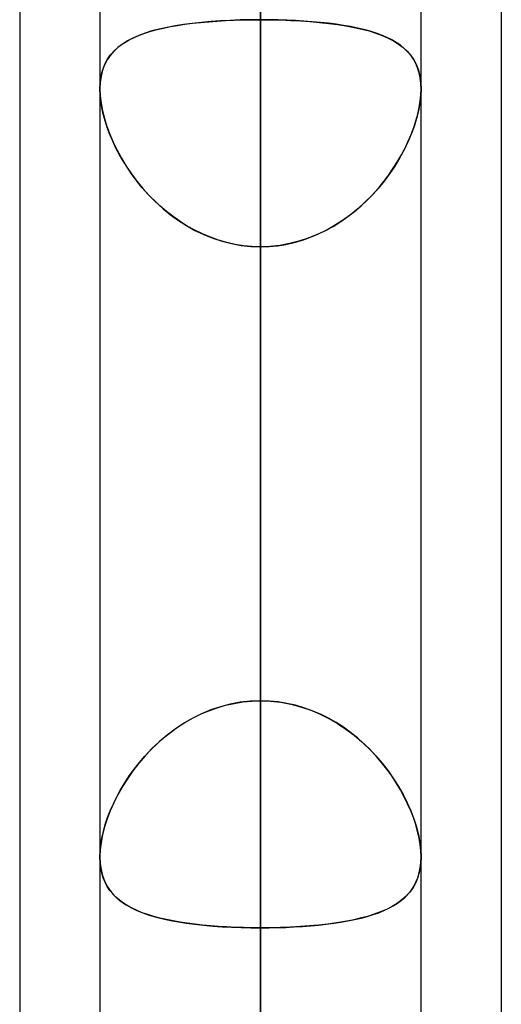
# Model space of a CAD drawing. Header units: millimetres. Extents: x -82 to 97, y -215 to 215.
# Tile 14 of 81: x 41.62 to 44, y -105.94 to -101.08. Entities that reach past the tile are written whole.
import ezdxf

# ---------------------------------------------------------------- set-up
doc = ezdxf.new("R2010")
doc.units = ezdxf.units.MM
doc.layers.add('MAIN-1', color=7, linetype='Continuous')
doc.layers.add('MAIN-2', color=7, linetype='Continuous')

msp = doc.modelspace()

# ---------------------------------------------------------------- linework, layer by layer
at = {"layer": 'MAIN-1'}
for p, q in [((42.0188, 0), (42.0188, -108.7738)), ((43.6038, -108.8839), (43.6038, 0)), ((42.8112, -109.3184), (42.8112, 0)), ((44, -57.1029), (44, -109.5547)), ((41.6225, -57.4771), (41.6225, -108.9024)), ((43.6038, -105.2169), (43.6037, -105.2182)), ((43.6037, -105.2182), (43.6037, -105.2194)), ((43.6038, -105.212), (43.6038, -105.2133)), ((43.6038, -105.2133), (43.6038, -105.2145)), ((43.6038, -105.2145), (43.6038, -105.2157)), ((43.6038, -105.2157), (43.6038, -105.2169))]:
    msp.add_line(p, q, dxfattribs=at)
at = {"layer": 'MAIN-2'}
for p, q in [((42.8112, 0), (42.8112, -109.3184)), ((42.8112, 0), (42.8112, -108.1031)), ((42.8112, -108.1031), (42.8112, 0)), ((42.8112, -108.2555), (42.8112, -79.8366)), ((42.8112, -80.9584), (42.8112, -109.8405)), ((42.8112, -120.6185), (42.8112, -88.5862)), ((42.8112, -89.7078), (42.8112, -122.2035)), ((42.8112, -104.4415), (42.8112, -96.8192)), ((42.8112, -96.8192), (42.8112, -104.4415)), ((42.8112, -132.9815), (42.8112, -97.3343)), ((42.8112, -98.4558), (42.8112, -134.5665)), ((42.8112, -98.4558), (42.8112, -106.0814)), ((42.8112, -106.0814), (42.8112, -98.4558)), ((42.8112, -108.1031), (42.8112, -100.4781)), ((42.8112, -100.4781), (42.8112, -108.1031)), ((42.402, -101.1074), (42.4385, -101.1019)), ((42.4747, -101.0973), (42.4313, -101.1029)), ((42.4385, -101.1019), (42.4763, -101.0971)), ((42.5197, -101.0924), (42.4747, -101.0973)), ((42.4763, -101.0971), (42.5154, -101.0928)), ((42.5154, -101.0928), (42.5556, -101.0891)), ((42.5661, -101.0883), (42.5197, -101.0924)), ((42.5556, -101.0891), (42.5966, -101.0861)), ((42.6138, -101.085), (42.5661, -101.0883)), ((42.5966, -101.0861), (42.6384, -101.0836)), ((42.6623, -101.0824), (42.6138, -101.085)), ((42.6384, -101.0836), (42.6808, -101.0816)), ((42.7114, -101.0806), (42.6623, -101.0824)), ((42.6808, -101.0816), (42.7238, -101.0803)), ((42.7611, -101.0795), (42.7114, -101.0806)), ((42.7238, -101.0803), (42.7673, -101.0795)), ((42.8112, -101.0792), (42.7611, -101.0795)), ((42.7673, -101.0795), (42.8112, -101.0792)), ((42.8112, -101.0792), (42.8614, -101.0795)), ((42.8112, -104.4415), (42.8112, -101.0792)), ((42.8552, -101.0795), (42.8112, -101.0792)), ((42.8112, -101.0792), (42.8112, -104.4415)), ((42.8987, -101.0803), (42.8552, -101.0795)), ((42.8614, -101.0795), (42.9111, -101.0806)), ((42.9417, -101.0816), (42.8987, -101.0803)), ((42.9111, -101.0806), (42.9602, -101.0824)), ((42.9841, -101.0836), (42.9417, -101.0816)), ((42.9602, -101.0824), (43.0087, -101.085)), ((43.0259, -101.0861), (42.9841, -101.0836)), ((43.0087, -101.085), (43.0564, -101.0883)), ((43.0669, -101.0891), (43.0259, -101.0861)), ((43.0564, -101.0883), (43.1028, -101.0924)), ((43.1071, -101.0928), (43.0669, -101.0891)), ((43.1028, -101.0924), (43.1478, -101.0973)), ((43.1462, -101.0971), (43.1071, -101.0928)), ((43.184, -101.1019), (43.1462, -101.0971)), ((43.1478, -101.0973), (43.1912, -101.1029)), ((43.2205, -101.1074), (43.184, -101.1019)), ((42.2419, -101.1454), (42.2103, -101.157)), ((42.2132, -101.1559), (42.2407, -101.1458)), ((42.2407, -101.1458), (42.2699, -101.1366)), ((42.2756, -101.1349), (42.2419, -101.1454)), ((42.2699, -101.1366), (42.3007, -101.1281)), ((42.3116, -101.1255), (42.2756, -101.1349)), ((42.3007, -101.1281), (42.3331, -101.1205)), ((42.3497, -101.117), (42.3116, -101.1255)), ((42.3331, -101.1205), (42.3668, -101.1136)), ((42.3896, -101.1095), (42.3497, -101.117)), ((42.3668, -101.1136), (42.402, -101.1074)), ((42.4313, -101.1029), (42.3896, -101.1095)), ((43.1912, -101.1029), (43.2329, -101.1095)), ((43.2557, -101.1136), (43.2205, -101.1074)), ((43.2329, -101.1095), (43.2729, -101.117)), ((43.2894, -101.1205), (43.2557, -101.1136)), ((43.2729, -101.117), (43.3109, -101.1255)), ((43.3218, -101.1281), (43.2894, -101.1205)), ((43.3109, -101.1255), (43.3469, -101.1349)), ((43.3526, -101.1366), (43.3218, -101.1281)), ((43.3469, -101.1349), (43.3806, -101.1454)), ((43.3818, -101.1458), (43.3526, -101.1366)), ((43.3806, -101.1454), (43.4122, -101.157)), ((43.4093, -101.1559), (43.3818, -101.1458)), ((42.1296, -101.1992), (42.1074, -101.2161)), ((42.1205, -101.2057), (42.141, -101.1917)), ((42.1542, -101.1838), (42.1296, -101.1992)), ((42.141, -101.1917), (42.1633, -101.1788)), ((42.1811, -101.1698), (42.1542, -101.1838)), ((42.1633, -101.1788), (42.1874, -101.1668)), ((42.2103, -101.157), (42.1811, -101.1698)), ((42.1874, -101.1668), (42.2132, -101.1559)), ((43.4351, -101.1668), (43.4093, -101.1559)), ((43.4122, -101.157), (43.4414, -101.1698)), ((43.4592, -101.1788), (43.4351, -101.1668)), ((43.4414, -101.1698), (43.4683, -101.1838)), ((43.4815, -101.1917), (43.4592, -101.1788)), ((43.4683, -101.1838), (43.4929, -101.1992)), ((43.502, -101.2057), (43.4815, -101.1917)), ((43.4929, -101.1992), (43.5151, -101.2161)), ((42.0874, -101.2347), (42.0697, -101.2552)), ((42.0699, -101.2549), (42.085, -101.2372)), ((42.085, -101.2372), (42.1018, -101.2209)), ((42.1074, -101.2161), (42.0874, -101.2347)), ((42.1018, -101.2209), (42.1205, -101.2057)), ((43.5206, -101.2209), (43.502, -101.2057)), ((43.5151, -101.2161), (43.5351, -101.2347)), ((43.5375, -101.2372), (43.5206, -101.2209)), ((43.5351, -101.2347), (43.5528, -101.2552)), ((43.5526, -101.2549), (43.5375, -101.2372)), ((42.0358, -101.317), (42.0452, -101.2947)), ((42.0545, -101.2776), (42.0418, -101.3022)), ((42.0452, -101.2947), (42.0566, -101.2741)), ((42.0697, -101.2552), (42.0545, -101.2776)), ((42.0566, -101.2741), (42.0699, -101.2549)), ((43.5659, -101.2741), (43.5526, -101.2549)), ((43.5528, -101.2552), (43.568, -101.2776)), ((43.5773, -101.2947), (43.5659, -101.2741)), ((43.568, -101.2776), (43.5807, -101.3022)), ((43.5867, -101.317), (43.5773, -101.2947)), ((42.023, -101.3666), (42.0284, -101.341)), ((42.0318, -101.329), (42.0245, -101.358)), ((42.0284, -101.341), (42.0358, -101.317)), ((42.0418, -101.3022), (42.0318, -101.329)), ((43.5807, -101.3022), (43.5907, -101.329)), ((43.5941, -101.341), (43.5867, -101.317)), ((43.5907, -101.329), (43.598, -101.358)), ((43.5995, -101.3666), (43.5941, -101.341)), ((42.0202, -101.3889), (42.0187, -101.4217)), ((42.0187, -101.4217), (42.0198, -101.3935)), ((42.0198, -101.3935), (42.023, -101.3666)), ((42.0245, -101.358), (42.0202, -101.3889)), ((43.598, -101.358), (43.6023, -101.3889)), ((43.6027, -101.3935), (43.5995, -101.3666)), ((43.6023, -101.3889), (43.6038, -101.4217)), ((43.6038, -101.4217), (43.6027, -101.3935)), ((42.0197, -101.4508), (42.0187, -101.4217)), ((42.0187, -101.4217), (42.0201, -101.4557)), ((43.6038, -101.4217), (43.6024, -101.4557)), ((43.6028, -101.4508), (43.6038, -101.4217)), ((42.0228, -101.4812), (42.0197, -101.4508)), ((42.0201, -101.4557), (42.0243, -101.4914)), ((42.0279, -101.5127), (42.0228, -101.4812)), ((42.0243, -101.4914), (42.0312, -101.5287)), ((43.5982, -101.4914), (43.5913, -101.5287)), ((43.5946, -101.5127), (43.5997, -101.4812)), ((43.6024, -101.4557), (43.5982, -101.4914)), ((43.5997, -101.4812), (43.6028, -101.4508)), ((42.035, -101.5452), (42.0279, -101.5127)), ((42.0312, -101.5287), (42.0407, -101.5669)), ((43.5913, -101.5287), (43.5817, -101.5669)), ((43.5875, -101.5452), (43.5946, -101.5127)), ((42.0441, -101.5783), (42.035, -101.5452)), ((42.0407, -101.5669), (42.0528, -101.6057)), ((42.0549, -101.6117), (42.0441, -101.5783)), ((43.5676, -101.6117), (43.5784, -101.5783)), ((43.5817, -101.5669), (43.5696, -101.6057)), ((43.5784, -101.5783), (43.5875, -101.5452)), ((42.0528, -101.6057), (42.0674, -101.6449)), ((42.0676, -101.6454), (42.0549, -101.6117)), ((43.5549, -101.6454), (43.5676, -101.6117)), ((43.5696, -101.6057), (43.5551, -101.6449)), ((42.0674, -101.6449), (42.0843, -101.6843)), ((42.0819, -101.6792), (42.0676, -101.6454)), ((42.0979, -101.7129), (42.0819, -101.6792)), ((42.0843, -101.6843), (42.1035, -101.7237)), ((43.5382, -101.6843), (43.519, -101.7237)), ((43.5246, -101.7129), (43.5406, -101.6792)), ((43.5551, -101.6449), (43.5382, -101.6843)), ((43.5406, -101.6792), (43.5549, -101.6454)), ((42.1155, -101.7464), (42.0979, -101.7129)), ((42.1035, -101.7237), (42.1248, -101.7628)), ((43.519, -101.7237), (43.4977, -101.7628)), ((43.507, -101.7464), (43.5246, -101.7129)), ((42.1347, -101.7796), (42.1155, -101.7464)), ((42.1248, -101.7628), (42.1483, -101.8015)), ((42.1556, -101.8127), (42.1347, -101.7796)), ((43.4669, -101.8127), (43.4878, -101.7796)), ((43.4977, -101.7628), (43.4742, -101.8015)), ((43.4878, -101.7796), (43.507, -101.7464)), ((42.1483, -101.8015), (42.1739, -101.8395)), ((42.1781, -101.8453), (42.1556, -101.8127)), ((43.4444, -101.8453), (43.4669, -101.8127)), ((43.4742, -101.8015), (43.4486, -101.8395)), ((42.1739, -101.8395), (42.2015, -101.8766)), ((42.2022, -101.8775), (42.1781, -101.8453)), ((42.2015, -101.8766), (42.231, -101.9127)), ((42.2279, -101.9091), (42.2022, -101.8775)), ((43.421, -101.8766), (43.3915, -101.9127)), ((43.3946, -101.9091), (43.4203, -101.8775)), ((43.4203, -101.8775), (43.4444, -101.8453)), ((43.4486, -101.8395), (43.421, -101.8766)), ((42.2553, -101.9398), (42.2279, -101.9091)), ((42.231, -101.9127), (42.2624, -101.9474)), ((43.3915, -101.9127), (43.3601, -101.9474)), ((43.3672, -101.9398), (43.3946, -101.9091)), ((42.2841, -101.9695), (42.2553, -101.9398)), ((42.2624, -101.9474), (42.2957, -101.9807)), ((42.3145, -101.9982), (42.2841, -101.9695)), ((43.308, -101.9982), (43.3384, -101.9695)), ((43.3601, -101.9474), (43.3268, -101.9807)), ((43.3384, -101.9695), (43.3672, -101.9398)), ((42.2957, -101.9807), (42.3307, -102.0124)), ((42.3464, -102.0255), (42.3145, -101.9982)), ((42.3307, -102.0124), (42.3675, -102.0422)), ((42.3796, -102.0514), (42.3464, -102.0255)), ((43.2429, -102.0514), (43.2761, -102.0255)), ((43.2918, -102.0124), (43.255, -102.0422)), ((43.2761, -102.0255), (43.308, -101.9982)), ((43.3268, -101.9807), (43.2918, -102.0124)), ((42.3675, -102.0422), (42.406, -102.0701)), ((42.4141, -102.0756), (42.3796, -102.0514)), ((42.406, -102.0701), (42.4462, -102.0958)), ((43.2165, -102.0701), (43.1763, -102.0958)), ((43.2084, -102.0756), (43.2429, -102.0514)), ((43.255, -102.0422), (43.2165, -102.0701)), ((42.4498, -102.098), (42.4141, -102.0756)), ((42.4462, -102.0958), (42.4879, -102.1191)), ((42.4867, -102.1185), (42.4498, -102.098)), ((42.5247, -102.137), (42.4867, -102.1185)), ((42.4879, -102.1191), (42.5311, -102.1398)), ((43.1346, -102.1191), (43.0914, -102.1398)), ((43.0978, -102.137), (43.1358, -102.1185)), ((43.1763, -102.0958), (43.1346, -102.1191)), ((43.1358, -102.1185), (43.1727, -102.098)), ((43.1727, -102.098), (43.2084, -102.0756)), ((42.5638, -102.1534), (42.5247, -102.137)), ((42.5311, -102.1398), (42.5756, -102.1578)), ((42.6037, -102.1674), (42.5638, -102.1534)), ((42.5756, -102.1578), (42.6212, -102.1728)), ((42.6443, -102.179), (42.6037, -102.1674)), ((42.9782, -102.179), (43.0188, -102.1674)), ((43.0469, -102.1578), (43.0013, -102.1728)), ((43.0188, -102.1674), (43.0587, -102.1534)), ((43.0914, -102.1398), (43.0469, -102.1578)), ((43.0587, -102.1534), (43.0978, -102.137)), ((42.6212, -102.1728), (42.6679, -102.1846)), ((42.6854, -102.1882), (42.6443, -102.179)), ((42.6679, -102.1846), (42.7152, -102.1932)), ((42.727, -102.1948), (42.6854, -102.1882)), ((42.7152, -102.1932), (42.7631, -102.1984)), ((42.7689, -102.1988), (42.727, -102.1948)), ((42.7631, -102.1984), (42.8112, -102.2001)), ((42.8112, -102.2001), (42.7689, -102.1988)), ((42.8594, -102.1984), (42.8112, -102.2001)), ((42.8112, -102.2001), (42.8536, -102.1988)), ((42.8112, -102.2001), (42.8112, -105.5624)), ((42.8112, -102.2001), (42.8112, -109.8222)), ((42.8112, -105.5624), (42.8112, -102.2001)), ((42.8112, -109.8222), (42.8112, -102.2001)), ((42.8536, -102.1988), (42.8955, -102.1948)), ((42.9072, -102.1932), (42.8594, -102.1984)), ((42.8955, -102.1948), (42.9371, -102.1882)), ((42.9546, -102.1846), (42.9072, -102.1932)), ((42.9371, -102.1882), (42.9782, -102.179)), ((43.0013, -102.1728), (42.9546, -102.1846)), ((42.6384, -104.4638), (42.6808, -104.4541)), ((42.7114, -104.4489), (42.6623, -104.458)), ((42.6808, -104.4541), (42.7238, -104.4471)), ((42.7611, -104.4433), (42.7114, -104.4489)), ((42.7238, -104.4471), (42.7673, -104.4429)), ((42.8112, -104.4415), (42.7611, -104.4433)), ((42.7673, -104.4429), (42.8112, -104.4415)), ((42.8552, -104.4429), (42.8112, -104.4415)), ((42.8112, -104.4415), (42.8614, -104.4433)), ((42.8987, -104.4471), (42.8552, -104.4429)), ((42.8614, -104.4433), (42.9111, -104.4489)), ((42.9417, -104.4541), (42.8987, -104.4471)), ((42.9111, -104.4489), (42.9602, -104.458)), ((42.9841, -104.4638), (42.9417, -104.4541)), ((42.5154, -104.508), (42.5556, -104.4908)), ((42.5661, -104.4867), (42.5197, -104.5061)), ((42.5556, -104.4908), (42.5966, -104.476)), ((42.6138, -104.4706), (42.5661, -104.4867)), ((42.5966, -104.476), (42.6384, -104.4638)), ((42.6623, -104.458), (42.6138, -104.4706)), ((42.9602, -104.458), (43.0087, -104.4706)), ((43.0259, -104.476), (42.9841, -104.4638)), ((43.0087, -104.4706), (43.0564, -104.4867)), ((43.0669, -104.4908), (43.0259, -104.476)), ((43.0564, -104.4867), (43.1028, -104.5061)), ((43.1071, -104.508), (43.0669, -104.4908)), ((42.4313, -104.5535), (42.3896, -104.5811)), ((42.402, -104.5725), (42.4385, -104.549)), ((42.4747, -104.5284), (42.4313, -104.5535)), ((42.4385, -104.549), (42.4763, -104.5275)), ((42.5197, -104.5061), (42.4747, -104.5284)), ((42.4763, -104.5275), (42.5154, -104.508)), ((43.1028, -104.5061), (43.1478, -104.5284)), ((43.1462, -104.5275), (43.1071, -104.508)), ((43.184, -104.549), (43.1462, -104.5275)), ((43.1478, -104.5284), (43.1912, -104.5535)), ((43.2205, -104.5725), (43.184, -104.549)), ((43.1912, -104.5535), (43.2329, -104.5811)), ((42.3331, -104.6248), (42.3668, -104.5978)), ((42.3896, -104.5811), (42.3497, -104.6112)), ((42.3668, -104.5978), (42.402, -104.5725)), ((43.2557, -104.5978), (43.2205, -104.5725)), ((43.2329, -104.5811), (43.2729, -104.6112)), ((43.2894, -104.6248), (43.2557, -104.5978)), ((42.3116, -104.6435), (42.2756, -104.6775)), ((42.3007, -104.6534), (42.3331, -104.6248)), ((42.3497, -104.6112), (42.3116, -104.6435)), ((43.2729, -104.6112), (43.3109, -104.6435)), ((43.3218, -104.6534), (43.2894, -104.6248)), ((43.3109, -104.6435), (43.3469, -104.6775)), ((42.2407, -104.7144), (42.2699, -104.6833)), ((42.2756, -104.6775), (42.2419, -104.7131)), ((42.2699, -104.6833), (42.3007, -104.6534)), ((43.3526, -104.6833), (43.3218, -104.6534)), ((43.3469, -104.6775), (43.3806, -104.7131)), ((43.3818, -104.7144), (43.3526, -104.6833)), ((42.1874, -104.7793), (42.2132, -104.7464)), ((42.2419, -104.7131), (42.2103, -104.7499)), ((42.2132, -104.7464), (42.2407, -104.7144)), ((43.3806, -104.7131), (43.4122, -104.7499)), ((43.4093, -104.7464), (43.3818, -104.7144)), ((43.4351, -104.7793), (43.4093, -104.7464)), ((42.1811, -104.7877), (42.1542, -104.8263)), ((42.1633, -104.8128), (42.1874, -104.7793)), ((42.2103, -104.7499), (42.1811, -104.7877)), ((43.4122, -104.7499), (43.4414, -104.7877)), ((43.4592, -104.8128), (43.4351, -104.7793)), ((43.4414, -104.7877), (43.4683, -104.8263)), ((42.1542, -104.8263), (42.1296, -104.8653)), ((42.141, -104.8467), (42.1633, -104.8128)), ((43.4815, -104.8467), (43.4592, -104.8128)), ((43.4683, -104.8263), (43.4929, -104.8653)), ((42.1018, -104.9153), (42.1205, -104.881)), ((42.1296, -104.8653), (42.1074, -104.9048)), ((42.1205, -104.881), (42.141, -104.8467)), ((43.502, -104.881), (43.4815, -104.8467)), ((43.4929, -104.8653), (43.5151, -104.9048)), ((43.5206, -104.9153), (43.502, -104.881)), ((42.085, -104.9497), (42.1018, -104.9153)), ((42.1074, -104.9048), (42.0874, -104.9446)), ((43.5151, -104.9048), (43.5351, -104.9446)), ((43.5375, -104.9497), (43.5206, -104.9153)), ((42.0697, -104.9846), (42.0545, -105.0245)), ((42.0566, -105.0185), (42.0699, -104.9842)), ((42.0874, -104.9446), (42.0697, -104.9846)), ((42.0699, -104.9842), (42.085, -104.9497)), ((43.5351, -104.9446), (43.5528, -104.9846)), ((43.5526, -104.9842), (43.5375, -104.9497)), ((43.5659, -105.0185), (43.5526, -104.9842)), ((43.5528, -104.9846), (43.568, -105.0245)), ((42.0545, -105.0245), (42.0418, -105.0641)), ((42.0452, -105.0526), (42.0566, -105.0185)), ((43.5773, -105.0526), (43.5659, -105.0185)), ((43.568, -105.0245), (43.5807, -105.0641)), ((42.0284, -105.1193), (42.0358, -105.0862)), ((42.0418, -105.0641), (42.0318, -105.1031)), ((42.0358, -105.0862), (42.0452, -105.0526)), ((43.5867, -105.0862), (43.5773, -105.0526)), ((43.5807, -105.0641), (43.5907, -105.1031)), ((43.5941, -105.1193), (43.5867, -105.0862)), ((42.023, -105.1516), (42.0284, -105.1193)), ((42.0318, -105.1031), (42.0245, -105.1411)), ((43.5907, -105.1031), (43.598, -105.1411)), ((43.5995, -105.1516), (43.5941, -105.1193)), ((42.0202, -105.1774), (42.0187, -105.212)), ((42.0187, -105.212), (42.0198, -105.1825)), ((42.0198, -105.1825), (42.023, -105.1516)), ((42.0245, -105.1411), (42.0202, -105.1774)), ((43.598, -105.1411), (43.6023, -105.1774)), ((43.6027, -105.1825), (43.5995, -105.1516)), ((43.6023, -105.1774), (43.6038, -105.212)), ((43.6038, -105.212), (43.6027, -105.1825)), ((42.0187, -105.212), (42.0201, -105.2443)), ((42.0197, -105.2399), (42.0187, -105.212)), ((43.6037, -105.2194), (43.6016, -105.2522)), ((43.6028, -105.2399), (43.6038, -105.212)), ((42.0228, -105.2664), (42.0197, -105.2399)), ((42.0201, -105.2443), (42.0243, -105.2749)), ((42.0279, -105.2916), (42.0228, -105.2664)), ((42.0243, -105.2749), (42.0312, -105.3036)), ((43.5946, -105.2916), (43.5997, -105.2664)), ((43.6016, -105.2522), (43.5965, -105.2832)), ((43.5997, -105.2664), (43.6028, -105.2399)), ((42.035, -105.3154), (42.0279, -105.2916)), ((42.0312, -105.3036), (42.0407, -105.3301)), ((42.0441, -105.3375), (42.035, -105.3154)), ((42.0407, -105.3301), (42.0528, -105.3545)), ((43.5886, -105.3121), (43.5779, -105.3387)), ((43.5784, -105.3375), (43.5875, -105.3154)), ((43.5875, -105.3154), (43.5946, -105.2916)), ((43.5965, -105.2832), (43.5886, -105.3121)), ((42.0549, -105.3581), (42.0441, -105.3375)), ((42.0528, -105.3545), (42.0674, -105.377)), ((42.0676, -105.3773), (42.0549, -105.3581)), ((42.0674, -105.377), (42.0843, -105.3976)), ((42.0819, -105.395), (42.0676, -105.3773)), ((43.5406, -105.395), (43.5549, -105.3773)), ((43.5645, -105.3631), (43.5486, -105.3855)), ((43.5549, -105.3773), (43.5676, -105.3581)), ((43.5779, -105.3387), (43.5645, -105.3631)), ((43.5676, -105.3581), (43.5784, -105.3375)), ((42.0979, -105.4114), (42.0819, -105.395)), ((42.0843, -105.3976), (42.1035, -105.4165)), ((42.1155, -105.4266), (42.0979, -105.4114)), ((42.1035, -105.4165), (42.1248, -105.4337)), ((42.1347, -105.4407), (42.1155, -105.4266)), ((43.5094, -105.4246), (43.4864, -105.4417)), ((43.4878, -105.4407), (43.507, -105.4266)), ((43.507, -105.4266), (43.5246, -105.4114)), ((43.5302, -105.406), (43.5094, -105.4246)), ((43.5246, -105.4114), (43.5406, -105.395)), ((43.5486, -105.3855), (43.5302, -105.406)), ((42.1248, -105.4337), (42.1483, -105.4495)), ((42.1556, -105.4538), (42.1347, -105.4407)), ((42.1483, -105.4495), (42.1739, -105.4639)), ((42.1781, -105.466), (42.1556, -105.4538)), ((42.1739, -105.4639), (42.2015, -105.477)), ((42.2022, -105.4773), (42.1781, -105.466)), ((42.2015, -105.477), (42.231, -105.4888)), ((42.2279, -105.4877), (42.2022, -105.4773)), ((43.3946, -105.4877), (43.4203, -105.4773)), ((43.4336, -105.4713), (43.4041, -105.484)), ((43.4203, -105.4773), (43.4444, -105.466)), ((43.4611, -105.4572), (43.4336, -105.4713)), ((43.4444, -105.466), (43.4669, -105.4538)), ((43.4864, -105.4417), (43.4611, -105.4572)), ((43.4669, -105.4538), (43.4878, -105.4407)), ((42.2553, -105.4973), (42.2279, -105.4877)), ((42.231, -105.4888), (42.2624, -105.4996)), ((42.2841, -105.5062), (42.2553, -105.4973)), ((42.2624, -105.4996), (42.2957, -105.5094)), ((42.3145, -105.5143), (42.2841, -105.5062)), ((42.2957, -105.5094), (42.3307, -105.5182)), ((42.3464, -105.5217), (42.3145, -105.5143)), ((42.3307, -105.5182), (42.3675, -105.5261)), ((42.3796, -105.5284), (42.3464, -105.5217)), ((43.2662, -105.5238), (43.227, -105.5313)), ((43.2429, -105.5284), (43.2761, -105.5217)), ((43.3035, -105.5154), (43.2662, -105.5238)), ((43.2761, -105.5217), (43.308, -105.5143)), ((43.339, -105.506), (43.3035, -105.5154)), ((43.308, -105.5143), (43.3384, -105.5062)), ((43.3384, -105.5062), (43.3672, -105.4973)), ((43.3725, -105.4956), (43.339, -105.506)), ((43.3672, -105.4973), (43.3946, -105.4877)), ((43.4041, -105.484), (43.3725, -105.4956)), ((42.3675, -105.5261), (42.406, -105.5331)), ((42.4141, -105.5345), (42.3796, -105.5284)), ((42.406, -105.5331), (42.4462, -105.5394)), ((42.4498, -105.5399), (42.4141, -105.5345)), ((42.4462, -105.5394), (42.4879, -105.5448)), ((42.4867, -105.5447), (42.4498, -105.5399)), ((42.5247, -105.5489), (42.4867, -105.5447)), ((42.4879, -105.5448), (42.5311, -105.5495)), ((42.5638, -105.5525), (42.5247, -105.5489)), ((42.5311, -105.5495), (42.5756, -105.5535)), ((42.6037, -105.5555), (42.5638, -105.5525)), ((42.5756, -105.5535), (42.6212, -105.5567)), ((42.6443, -105.558), (42.6037, -105.5555)), ((42.6212, -105.5567), (42.6679, -105.5592)), ((42.6854, -105.5599), (42.6443, -105.558)), ((42.6679, -105.5592), (42.7152, -105.561)), ((42.727, -105.5613), (42.6854, -105.5599)), ((42.7152, -105.561), (42.7631, -105.562)), ((42.7689, -105.5621), (42.727, -105.5613)), ((42.7631, -105.562), (42.8112, -105.5624)), ((42.8112, -105.5624), (42.7689, -105.5621)), ((42.8609, -105.562), (42.8112, -105.5624)), ((42.8112, -105.5624), (42.8536, -105.5621)), ((42.8112, -113.1845), (42.8112, -105.5624)), ((42.8112, -105.5624), (42.8112, -113.1845)), ((42.8536, -105.5621), (42.8955, -105.5613)), ((42.9101, -105.5609), (42.8609, -105.562)), ((42.8955, -105.5613), (42.9371, -105.5599)), ((42.9589, -105.559), (42.9101, -105.5609)), ((42.9371, -105.5599), (42.9782, -105.558)), ((43.0068, -105.5563), (42.9589, -105.559)), ((42.9782, -105.558), (43.0188, -105.5555)), ((43.0537, -105.5529), (43.0068, -105.5563)), ((43.0188, -105.5555), (43.0587, -105.5525)), ((43.0993, -105.5487), (43.0537, -105.5529)), ((43.0587, -105.5525), (43.0978, -105.5489)), ((43.0978, -105.5489), (43.1358, -105.5447)), ((43.1435, -105.5437), (43.0993, -105.5487)), ((43.1358, -105.5447), (43.1727, -105.5399)), ((43.1861, -105.5379), (43.1435, -105.5437)), ((43.1727, -105.5399), (43.2084, -105.5345)), ((43.227, -105.5313), (43.1861, -105.5379)), ((43.2084, -105.5345), (43.2429, -105.5284))]:
    msp.add_line(p, q, dxfattribs=at)

doc.saveas('drawing.dxf')
